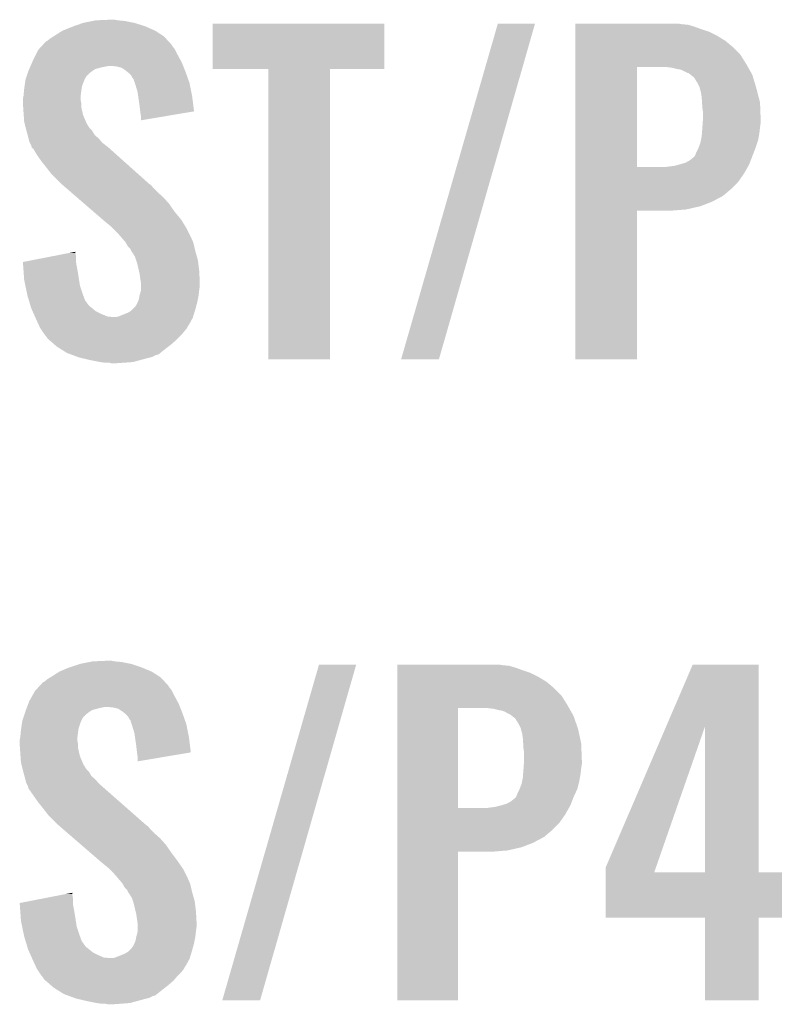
# Model space of a CAD drawing. Extents: x -9 to 122, y -9 to 65.
# Tile 202 of 256: x 92.7 to 95.69, y 23.17 to 27.07. Entities that reach past the tile are written whole.
import ezdxf

# ---------------------------------------------------------------- set-up
doc = ezdxf.new("R2010")
doc.units = 0
doc.layers.add('CLICKER_4_FOR_R7FA4M2A_V100_GTO', color=12, linetype='CONTINUOUS')

msp = doc.modelspace()

# ---------------------------------------------------------------- linework, layer by layer
at = {"layer": 'CLICKER_4_FOR_R7FA4M2A_V100_GTO'}
for points in [[(92.86748, 27.0256), (92.90558, 27.04084), (93.233236, 27.0256), (93.198406, 27.04084)], [(92.90558, 27.04084), (92.912776, 27.04338), (93.198406, 27.04084), (93.1926, 27.04338)], [(92.912776, 27.04338), (92.948762, 27.05608), (93.1926, 27.04338), (93.151962, 27.05608)], [(92.948762, 27.05608), (92.986862, 27.0637), (93.151962, 27.05608), (93.113862, 27.0637)], [(92.986862, 27.0637), (92.999562, 27.06624), (93.113862, 27.0637), (93.08592, 27.06624)], [(92.999562, 27.06624), (93.05798, 27.06878), (93.08592, 27.06624), (93.073222, 27.06878)], [(93.46184, 26.873222), (93.46186, 27.053518), (94.142538, 26.873222), (94.14256, 27.053518)], [(93.46186, 27.053518), (93.461862, 27.05354), (94.14256, 27.053518), (93.461862, 27.05354)], [(94.208606, 25.722608), (94.592148, 27.053512), (94.35845, 25.722608), (94.739454, 27.053512)], [(94.592148, 27.053512), (94.592158, 27.05354), (94.739454, 27.053512), (94.592158, 27.05354)], [(94.8995, 27.051), (94.899502, 27.05354), (95.321118, 27.051), (95.305882, 27.05354)], [(94.8995, 27.04846), (94.8995, 27.051), (95.346522, 27.04846), (95.321118, 27.051)], [(94.8995, 27.040842), (94.8995, 27.04846), (95.37192, 27.040842), (95.346522, 27.04846)], [(94.8995, 27.03068), (94.8995, 27.040842), (95.39986, 27.03068), (95.37192, 27.040842)], [(92.819222, 26.99512), (92.831408, 27.002738), (93.275834, 26.99512), (93.268802, 27.002738)], [(92.831408, 27.002738), (92.83954, 27.00782), (93.268802, 27.002738), (93.260898, 27.00782)], [(92.83954, 27.00782), (92.867476, 27.025598), (93.260898, 27.00782), (93.23324, 27.025598)], [(92.867476, 27.025598), (92.86748, 27.0256), (93.23324, 27.025598), (93.233236, 27.0256)], [(94.8995, 27.02052), (94.8995, 27.03068), (95.43034, 27.02052), (95.39986, 27.03068)], [(94.8995, 27.00528), (94.8995, 27.02052), (95.460818, 27.00528), (95.43034, 27.02052)], [(94.8995, 26.98496), (94.8995, 27.00528), (95.49384, 26.98496), (95.460818, 27.00528)], [(92.773304, 26.951938), (92.785028, 26.96464), (93.311982, 26.951938), (93.30182, 26.96464)], [(92.785028, 26.96464), (92.789714, 26.969716), (93.30182, 26.96464), (93.299282, 26.969716)], [(92.789714, 26.969716), (92.801444, 26.982422), (93.299282, 26.969716), (93.287556, 26.982422)], [(92.801444, 26.982422), (92.80652, 26.98496), (93.287556, 26.982422), (93.285212, 26.98496)], [(92.80652, 26.98496), (92.819222, 26.99512), (93.285212, 26.98496), (93.275834, 26.99512)], [(94.899498, 26.931618), (94.8995, 26.959562), (95.55226, 26.931618), (95.524318, 26.959562)], [(94.8995, 26.959562), (94.8995, 26.98496), (95.524318, 26.959562), (95.49384, 26.98496)], [(92.75064, 26.90876), (92.76207, 26.93162), (93.33445, 26.90876), (93.32214, 26.93162)], [(92.76207, 26.93162), (92.770962, 26.9494), (93.32214, 26.93162), (93.313252, 26.9494)], [(92.770962, 26.9494), (92.773304, 26.951938), (93.313252, 26.9494), (93.311982, 26.951938)], [(94.899498, 26.89098), (94.899498, 26.931618), (95.577658, 26.89098), (95.55226, 26.931618)], [(92.738416, 26.88082), (92.739528, 26.88336), (93.024958, 26.88082), (93.0402, 26.88336)], [(92.739528, 26.88336), (92.740638, 26.8859), (93.0402, 26.88336), (93.050358, 26.8859)], [(92.740638, 26.8859), (92.746194, 26.8986), (93.345, 26.8859), (93.33992, 26.8986)], [(92.746194, 26.8986), (92.75064, 26.90876), (93.33992, 26.8986), (93.33445, 26.90876)], [(93.080838, 26.88336), (93.057978, 26.8859), (93.346016, 26.88336), (93.345, 26.8859)], [(93.101158, 26.878282), (93.080838, 26.88336), (93.348048, 26.878282), (93.346016, 26.88336)], [(94.899498, 26.88082), (94.899498, 26.89098), (95.583374, 26.88082), (95.577658, 26.89098)], [(92.723546, 26.840178), (92.726086, 26.847796), (92.95892, 26.840178), (92.964, 26.847796)], [(92.726086, 26.847796), (92.726932, 26.850334), (92.964, 26.847796), (92.969066, 26.850334)], [(92.726932, 26.850334), (92.727778, 26.852872), (92.969066, 26.850334), (92.96908, 26.852872)], [(92.727778, 26.852872), (92.731166, 26.86304), (92.96908, 26.852872), (92.98178, 26.86304)], [(92.731166, 26.86304), (92.73286, 26.868118), (92.98178, 26.86304), (92.989396, 26.868118)], [(92.73286, 26.868118), (92.735082, 26.873198), (92.989396, 26.868118), (92.997016, 26.873198)], [(92.735082, 26.873198), (92.738416, 26.88082), (92.997016, 26.873198), (93.024958, 26.88082)], [(93.1164, 26.86812), (93.101158, 26.878282), (93.352112, 26.86812), (93.348048, 26.878282)], [(93.125926, 26.8605), (93.1164, 26.86812), (93.35516, 26.8605), (93.352112, 26.86812)], [(93.129098, 26.857962), (93.125926, 26.8605), (93.356056, 26.857962), (93.35516, 26.8605)], [(93.139258, 26.8478), (93.129098, 26.857962), (93.359644, 26.8478), (93.356056, 26.857962)], [(93.144338, 26.837644), (93.139258, 26.8478), (93.363228, 26.837644), (93.359644, 26.8478)], [(93.682798, 26.8732), (93.46184, 26.873222), (94.142538, 26.8732), (94.142538, 26.873222)], [(93.6828, 26.873178), (93.682798, 26.8732), (93.92666, 26.873178), (94.142538, 26.8732)], [(93.68282, 25.722602), (93.6828, 26.873178), (93.926638, 25.722602), (93.92666, 26.873178)], [(94.899492, 26.484602), (94.899498, 26.88082), (95.14332, 26.484602), (95.143342, 26.88082)], [(95.28302, 26.87828), (95.262698, 26.88082), (95.584804, 26.87828), (95.583374, 26.88082)], [(95.30334, 26.8732), (95.28302, 26.87828), (95.587662, 26.8732), (95.584804, 26.87828)], [(95.318582, 26.870658), (95.30334, 26.8732), (95.589092, 26.870658), (95.587662, 26.8732)], [(95.343984, 26.85796), (95.318582, 26.870658), (95.596236, 26.85796), (95.589092, 26.870658)], [(95.346526, 26.857956), (95.343984, 26.85796), (95.596238, 26.857956), (95.596236, 26.85796)], [(95.35632, 26.850338), (95.346526, 26.857956), (95.600522, 26.850338), (95.596238, 26.857956)], [(95.36938, 26.840176), (95.35632, 26.850338), (95.603572, 26.840176), (95.600522, 26.850338)], [(92.716168, 26.802078), (92.718346, 26.817322), (92.94368, 26.802078), (92.94876, 26.817322)], [(92.718346, 26.817322), (92.72016, 26.83002), (92.94876, 26.817322), (92.95384, 26.83002)], [(92.72016, 26.83002), (92.720162, 26.830022), (92.95384, 26.83002), (92.95384, 26.830022)], [(92.720162, 26.830022), (92.723546, 26.840178), (92.95384, 26.830022), (92.95892, 26.840178)], [(93.149414, 26.832566), (93.144338, 26.837644), (93.36502, 26.832566), (93.363228, 26.837644)], [(93.14942, 26.830024), (93.149414, 26.832566), (93.365916, 26.830024), (93.36502, 26.832566)], [(93.153656, 26.817318), (93.14942, 26.830024), (93.3704, 26.817318), (93.365916, 26.830024)], [(93.15704, 26.80716), (93.153656, 26.817318), (93.372432, 26.80716), (93.3704, 26.817318)], [(93.16466, 26.781762), (93.15704, 26.80716), (93.377512, 26.781762), (93.372432, 26.80716)], [(95.382078, 26.81986), (95.36938, 26.840176), (95.609666, 26.81986), (95.603572, 26.840176)], [(95.392238, 26.79954), (95.382078, 26.81986), (95.61576, 26.79954), (95.609666, 26.81986)], [(92.71, 26.753822), (92.71203, 26.763978), (92.9386, 26.753822), (92.9386, 26.763978)], [(92.71203, 26.763978), (92.71254, 26.76652), (92.9386, 26.763978), (92.938916, 26.76652)], [(92.71254, 26.76652), (92.714156, 26.7843), (92.938916, 26.76652), (92.94114, 26.7843)], [(92.714156, 26.7843), (92.71508, 26.79446), (92.94114, 26.7843), (92.94259, 26.79446)], [(92.71508, 26.79446), (92.716168, 26.802078), (92.94259, 26.79446), (92.94368, 26.802078)], [(93.166838, 26.76652), (93.16466, 26.781762), (93.38056, 26.76652), (93.377512, 26.781762)], [(93.17228, 26.72842), (93.166838, 26.76652), (93.38531, 26.72842), (93.38056, 26.76652)], [(95.39224, 26.799536), (95.392238, 26.79954), (95.615762, 26.799536), (95.61576, 26.79954)], [(95.39224, 26.796996), (95.39224, 26.799536), (95.616424, 26.796996), (95.615762, 26.799536)], [(95.39732, 26.779218), (95.39224, 26.796996), (95.621062, 26.779218), (95.616424, 26.796996)], [(95.39986, 26.76144), (95.39732, 26.779218), (95.6257, 26.76144), (95.621062, 26.779218)], [(92.71, 26.751278), (92.71, 26.753822), (92.9386, 26.751278), (92.9386, 26.753822)], [(92.71, 26.738578), (92.71, 26.751278), (92.94114, 26.738578), (92.9386, 26.751278)], [(92.711018, 26.723338), (92.71, 26.738578), (92.94114, 26.723338), (92.94114, 26.738578)], [(93.17482, 26.70556), (93.17228, 26.72842), (93.38816, 26.70556), (93.38531, 26.72842)], [(95.401132, 26.741118), (95.39986, 26.76144), (95.631, 26.741118), (95.6257, 26.76144)], [(95.4024, 26.7208), (95.401132, 26.741118), (95.631782, 26.7208), (95.631, 26.741118)], [(92.71254, 26.70048), (92.711018, 26.723338), (92.946418, 26.70048), (92.94114, 26.723338)], [(92.713266, 26.690318), (92.71254, 26.70048), (92.948762, 26.690318), (92.946418, 26.70048)], [(92.71508, 26.664922), (92.713266, 26.690318), (92.959648, 26.664922), (92.948762, 26.690318)], [(93.174822, 26.705556), (93.17482, 26.70556), (93.38816, 26.705556), (93.38816, 26.70556)], [(93.17736, 26.68778), (93.174822, 26.705556), (93.282694, 26.68778), (93.38816, 26.705556)], [(93.17736, 26.670026), (93.17736, 26.68778), (93.17736, 26.670026), (93.282694, 26.68778)], [(95.40494, 26.703018), (95.4024, 26.7208), (95.632466, 26.703018), (95.631782, 26.7208)], [(95.40494, 26.67508), (95.40494, 26.703018), (95.63354, 26.67508), (95.632466, 26.703018)], [(92.717622, 26.65476), (92.71508, 26.664922), (92.964002, 26.65476), (92.959648, 26.664922)], [(92.718258, 26.652216), (92.717622, 26.65476), (92.966542, 26.652216), (92.964002, 26.65476)], [(92.719526, 26.647138), (92.718258, 26.652216), (92.969082, 26.647138), (92.966542, 26.652216)], [(92.721432, 26.639518), (92.719526, 26.647138), (92.974162, 26.639518), (92.969082, 26.647138)], [(95.40258, 26.64206), (95.40385, 26.65984), (95.631, 26.64206), (95.63354, 26.65984)], [(95.40385, 26.65984), (95.40494, 26.67508), (95.63354, 26.65984), (95.63354, 26.67508)], [(92.7227, 26.63444), (92.721432, 26.639518), (92.97924, 26.63444), (92.974162, 26.639518)], [(92.724086, 26.629358), (92.7227, 26.63444), (92.984322, 26.629358), (92.97924, 26.63444)], [(92.728936, 26.61158), (92.724086, 26.629358), (92.994484, 26.61158), (92.984322, 26.629358)], [(92.73032, 26.6065), (92.728936, 26.61158), (93.00058, 26.6065), (92.994484, 26.61158)], [(95.39986, 26.606498), (95.400836, 26.6192), (95.626148, 26.606498), (95.62846, 26.6192)], [(95.400836, 26.6192), (95.4024, 26.63952), (95.62846, 26.6192), (95.630716, 26.63952)], [(95.4024, 26.63952), (95.40258, 26.64206), (95.630716, 26.63952), (95.631, 26.64206)], [(92.732226, 26.59888), (92.73032, 26.6065), (93.009722, 26.59888), (93.00058, 26.6065)], [(92.735398, 26.586182), (92.732226, 26.59888), (93.020606, 26.586182), (93.009722, 26.59888)], [(92.737942, 26.581098), (92.735398, 26.586182), (93.024962, 26.581098), (93.020606, 26.586182)], [(92.74302, 26.570942), (92.737942, 26.581098), (93.038022, 26.570942), (93.024962, 26.581098)], [(92.744928, 26.56332), (92.74302, 26.570942), (93.04782, 26.56332), (93.038022, 26.570942)], [(95.38716, 26.56078), (95.394778, 26.581098), (95.61322, 26.56078), (95.61999, 26.581098)], [(95.394778, 26.581098), (95.39681, 26.591258), (95.61999, 26.581098), (95.623378, 26.591258)], [(95.39681, 26.591258), (95.39986, 26.606498), (95.623378, 26.591258), (95.626148, 26.606498)], [(92.74556, 26.56079), (92.744928, 26.56332), (93.050656, 26.56079), (93.04782, 26.56332)], [(92.750634, 26.558242), (92.74556, 26.56079), (93.053512, 26.558242), (93.050656, 26.56079)], [(92.76588, 26.532838), (92.750634, 26.558242), (93.081982, 26.532838), (93.053512, 26.558242)], [(92.78366, 26.50744), (92.76588, 26.532838), (93.110446, 26.50744), (93.081982, 26.532838)], [(95.371918, 26.52776), (95.37446, 26.53284), (95.60052, 26.52776), (95.602474, 26.53284)], [(95.37446, 26.53284), (95.37954, 26.54554), (95.602474, 26.53284), (95.607358, 26.54554)], [(95.37954, 26.54554), (95.38716, 26.56078), (95.607358, 26.54554), (95.61322, 26.56078)], [(92.80398, 26.48204), (92.78366, 26.50744), (93.138912, 26.48204), (93.110446, 26.50744)], [(95.290638, 26.48966), (95.31095, 26.494738), (95.584918, 26.48966), (95.58782, 26.494738)], [(95.31095, 26.494738), (95.31096, 26.49474), (95.58782, 26.494738), (95.58782, 26.49474)], [(95.31096, 26.49474), (95.336358, 26.502358), (95.58782, 26.49474), (95.59075, 26.502358)], [(95.336358, 26.502358), (95.354138, 26.512518), (95.59075, 26.502358), (95.594658, 26.512518)], [(95.354138, 26.512518), (95.36938, 26.52522), (95.594658, 26.512518), (95.599542, 26.52522)], [(95.36938, 26.52522), (95.371918, 26.52776), (95.599542, 26.52522), (95.60052, 26.52776)], [(92.82176, 26.459182), (92.80398, 26.48204), (93.164528, 26.459182), (93.138912, 26.48204)], [(92.86494, 26.415998), (92.82176, 26.459182), (93.212924, 26.415998), (93.164528, 26.459182)], [(94.89949, 26.426158), (94.899492, 26.45918), (95.544638, 26.426158), (95.567502, 26.45918)], [(94.899492, 26.48458), (94.899492, 26.484602), (95.252538, 26.48458), (95.14332, 26.484602)], [(94.899492, 26.45918), (94.899492, 26.48458), (95.567502, 26.45918), (95.582014, 26.48458)], [(95.252538, 26.48458), (95.27032, 26.48712), (95.582014, 26.48458), (95.583466, 26.48712)], [(95.27032, 26.48712), (95.290638, 26.48966), (95.583466, 26.48712), (95.584918, 26.48966)], [(92.867884, 26.413456), (92.86494, 26.415998), (93.218002, 26.413456), (93.212924, 26.415998)], [(92.882586, 26.40076), (92.867884, 26.413456), (93.22816, 26.40076), (93.218002, 26.413456)], [(94.89949, 26.39822), (94.89949, 26.426158), (95.5167, 26.39822), (95.544638, 26.426158)], [(92.900232, 26.38552), (92.882586, 26.40076), (93.2434, 26.38552), (93.22816, 26.40076)], [(92.92376, 26.3652), (92.900232, 26.38552), (93.26626, 26.3652), (93.2434, 26.38552)], [(94.89949, 26.370278), (94.89949, 26.39822), (95.483678, 26.370278), (95.5167, 26.39822)], [(92.953172, 26.3398), (92.92376, 26.3652), (93.28912, 26.3398), (93.26626, 26.3652)], [(92.991406, 26.30678), (92.953172, 26.3398), (93.31198, 26.30678), (93.28912, 26.3398)], [(94.89949, 26.34742), (94.89949, 26.370278), (95.4405, 26.34742), (95.483678, 26.370278)], [(94.89949, 26.32964), (94.89949, 26.34742), (95.394778, 26.32964), (95.4405, 26.34742)], [(93.026702, 26.276298), (92.991406, 26.30678), (93.337382, 26.276298), (93.31198, 26.30678)], [(94.89948, 25.722602), (94.899488, 26.311838), (95.143298, 25.722602), (95.14332, 26.311838)], [(94.899488, 26.31694), (94.89949, 26.32964), (95.338898, 26.31694), (95.394778, 26.32964)], [(94.899488, 26.31186), (94.899488, 26.31694), (95.275402, 26.31186), (95.338898, 26.31694)], [(94.899488, 26.311838), (94.899488, 26.31186), (95.14332, 26.311838), (95.275402, 26.31186)], [(93.03258, 26.27122), (93.026702, 26.276298), (93.340508, 26.27122), (93.337382, 26.276298)], [(93.06052, 26.24836), (93.03258, 26.27122), (93.354574, 26.24836), (93.340508, 26.27122)], [(93.065602, 26.24328), (93.06052, 26.24836), (93.3577, 26.24328), (93.354574, 26.24836)], [(93.083382, 26.2255), (93.065602, 26.24328), (93.36659, 26.2255), (93.3577, 26.24328)], [(93.098938, 26.20772), (93.083382, 26.2255), (93.37548, 26.20772), (93.36659, 26.2255)], [(93.10116, 26.20518), (93.098938, 26.20772), (93.37661, 26.20518), (93.37548, 26.20772)], [(93.1164, 26.1874), (93.10116, 26.20518), (93.384512, 26.1874), (93.37661, 26.20518)], [(93.117854, 26.184858), (93.1164, 26.1874), (93.38564, 26.184858), (93.384512, 26.1874)], [(93.126558, 26.169622), (93.117854, 26.184858), (93.389158, 26.169622), (93.38564, 26.184858)], [(92.814196, 26.128978), (92.89235, 26.144218), (92.92082, 26.128978), (92.91828, 26.144218)], [(92.89235, 26.144218), (92.91828, 26.149274), (92.91828, 26.144218), (92.91828, 26.149274)], [(93.136716, 26.159462), (93.126558, 26.169622), (93.391502, 26.159462), (93.389158, 26.169622)], [(93.13926, 26.151844), (93.136716, 26.159462), (93.39326, 26.151844), (93.391502, 26.159462)], [(93.139264, 26.15184), (93.13926, 26.151844), (93.39326, 26.15184), (93.39326, 26.151844)], [(93.141798, 26.149302), (93.139264, 26.15184), (93.393986, 26.149302), (93.39326, 26.15184)], [(93.154498, 26.128982), (93.141798, 26.149302), (93.399792, 26.128982), (93.393986, 26.149302)], [(92.71002, 26.108664), (92.814196, 26.128978), (92.92082, 26.108664), (92.92082, 26.128978)], [(92.710202, 26.106118), (92.71002, 26.108664), (92.92082, 26.106118), (92.92082, 26.108664)], [(92.71219, 26.07818), (92.710202, 26.106118), (92.9259, 26.07818), (92.92082, 26.106118)], [(93.158734, 26.116278), (93.154498, 26.128982), (93.40342, 26.116278), (93.399792, 26.128982)], [(93.16212, 26.106118), (93.158734, 26.116278), (93.404692, 26.106118), (93.40342, 26.116278)], [(93.169292, 26.07564), (93.16212, 26.106118), (93.4085, 26.07564), (93.404692, 26.106118)], [(92.714358, 26.0477), (92.71219, 26.07818), (92.93098, 26.0477), (92.9259, 26.07818)], [(93.17228, 26.062938), (93.169292, 26.07564), (93.409206, 26.062938), (93.4085, 26.07564)], [(93.176998, 26.029922), (93.17228, 26.062938), (93.41104, 26.029922), (93.409206, 26.062938)], [(92.71508, 26.03754), (92.714358, 26.0477), (92.932544, 26.03754), (92.93098, 26.0477)], [(92.719844, 26.014678), (92.71508, 26.03754), (92.936062, 26.014678), (92.932544, 26.03754)], [(93.17736, 26.02738), (93.176998, 26.029922), (93.41104, 26.02738), (93.41104, 26.029922)], [(93.17736, 26.01468), (93.17736, 26.02738), (93.41104, 26.01468), (93.41104, 26.02738)], [(92.726194, 25.9842), (92.719844, 26.014678), (92.94622, 25.9842), (92.936062, 26.014678)], [(92.72778, 25.976578), (92.726194, 25.9842), (92.948994, 25.976578), (92.94622, 25.9842)], [(93.17228, 25.976582), (93.17736, 25.994362), (93.406242, 25.976582), (93.408216, 25.994362)], [(93.17736, 25.9969), (93.17736, 26.01468), (93.4085, 25.9969), (93.41104, 26.01468)], [(93.17736, 25.994362), (93.17736, 25.9969), (93.408216, 25.994362), (93.4085, 25.9969)], [(92.733876, 25.95626), (92.72778, 25.976578), (92.956384, 25.95626), (92.948994, 25.976578)], [(92.734638, 25.95372), (92.733876, 25.95626), (92.95892, 25.95372), (92.956384, 25.95626)], [(92.736924, 25.9461), (92.734638, 25.95372), (92.964, 25.9461), (92.95892, 25.95372)], [(92.739972, 25.935938), (92.736924, 25.9461), (92.971622, 25.935938), (92.964, 25.9461)], [(93.15958, 25.938482), (93.16466, 25.94864), (93.398108, 25.938482), (93.40088, 25.94864)], [(93.16466, 25.94864), (93.16974, 25.961342), (93.40088, 25.94864), (93.40342, 25.961342)], [(93.16974, 25.961342), (93.171856, 25.974042), (93.40342, 25.961342), (93.40596, 25.974042)], [(93.171856, 25.974042), (93.17228, 25.976582), (93.40596, 25.974042), (93.406242, 25.976582)], [(92.743018, 25.92578), (92.739972, 25.935938), (92.98432, 25.92578), (92.971622, 25.935938)], [(92.748664, 25.913078), (92.743018, 25.92578), (92.999564, 25.913078), (92.98432, 25.92578)], [(92.75318, 25.90292), (92.748664, 25.913078), (93.01988, 25.90292), (92.999564, 25.913078)], [(93.088462, 25.892762), (93.126562, 25.908), (93.384664, 25.892762), (93.389352, 25.908)], [(93.126562, 25.908), (93.139262, 25.915622), (93.389352, 25.908), (93.391696, 25.915622)], [(93.139262, 25.915622), (93.14434, 25.9207), (93.391696, 25.915622), (93.39326, 25.9207)], [(93.14434, 25.9207), (93.1545, 25.93086), (93.39326, 25.9207), (93.39603, 25.93086)], [(93.1545, 25.93086), (93.15958, 25.938482), (93.39603, 25.93086), (93.398108, 25.938482)], [(92.757696, 25.89276), (92.75318, 25.90292), (93.045282, 25.89276), (93.01988, 25.90292)], [(92.758824, 25.89022), (92.757696, 25.89276), (93.070678, 25.89022), (93.045282, 25.89276)], [(92.759954, 25.887678), (92.758824, 25.89022), (93.3831, 25.887678), (93.383882, 25.89022)], [(92.76334, 25.88006), (92.759954, 25.887678), (93.378942, 25.88006), (93.3831, 25.887678)], [(92.77272, 25.85974), (92.76334, 25.88006), (93.367858, 25.85974), (93.378942, 25.88006)], [(93.078302, 25.89022), (93.088462, 25.892762), (93.383882, 25.89022), (93.384664, 25.892762)], [(92.773894, 25.857196), (92.77272, 25.85974), (93.365318, 25.857196), (93.367858, 25.85974)], [(92.77858, 25.84704), (92.773894, 25.857196), (93.36024, 25.84704), (93.365318, 25.857196)], [(92.787048, 25.83434), (92.77858, 25.84704), (93.35008, 25.83434), (93.36024, 25.84704)], [(92.79382, 25.82418), (92.787048, 25.83434), (93.341612, 25.82418), (93.35008, 25.83434)], [(92.797884, 25.819102), (92.79382, 25.82418), (93.337382, 25.819102), (93.341612, 25.82418)], [(92.80398, 25.81148), (92.797884, 25.819102), (93.32976, 25.81148), (93.337382, 25.819102)], [(92.806518, 25.806404), (92.80398, 25.81148), (93.324684, 25.806404), (93.32976, 25.81148)], [(92.812384, 25.80132), (92.806518, 25.806404), (93.3196, 25.80132), (93.324684, 25.806404)], [(92.832898, 25.78354), (92.812384, 25.80132), (93.299282, 25.78354), (93.3196, 25.80132)], [(92.844618, 25.77338), (92.832898, 25.78354), (93.286218, 25.77338), (93.299282, 25.78354)], [(92.856812, 25.76576), (92.844618, 25.77338), (93.27642, 25.76576), (93.286218, 25.77338)], [(92.885258, 25.747982), (92.856812, 25.76576), (93.254196, 25.747982), (93.27642, 25.76576)], [(92.89216, 25.74544), (92.885258, 25.747982), (93.25102, 25.74544), (93.254196, 25.747982)], [(92.89906, 25.742898), (92.89216, 25.74544), (93.248474, 25.742898), (93.25102, 25.74544)], [(92.905948, 25.74036), (92.89906, 25.742898), (93.238318, 25.74036), (93.248474, 25.742898)], [(92.926638, 25.732738), (92.905948, 25.74036), (93.223078, 25.732738), (93.238318, 25.74036)], [(92.93352, 25.730202), (92.926638, 25.732738), (93.21293, 25.730202), (93.223078, 25.732738)], [(92.944322, 25.72766), (92.93352, 25.730202), (93.20276, 25.72766), (93.21293, 25.730202)], [(92.9767, 25.72004), (92.944322, 25.72766), (93.174818, 25.72004), (93.20276, 25.72766)], [(93.014802, 25.71242), (92.9767, 25.72004), (93.146878, 25.71242), (93.174818, 25.72004)], [(93.03258, 25.70988), (93.014802, 25.71242), (93.11386, 25.70988), (93.146878, 25.71242)], [(93.926638, 25.72258), (93.68282, 25.722602), (93.926638, 25.72258), (93.926638, 25.722602)], [(94.358442, 25.72258), (94.208606, 25.722608), (94.358442, 25.72258), (94.35845, 25.722608)], [(95.143298, 25.72258), (94.89948, 25.722602), (95.143298, 25.72258), (95.143298, 25.722602)], [(93.060518, 25.70734), (93.050358, 25.70988), (93.078302, 25.70734), (93.11386, 25.70988)], [(92.89034, 24.50084), (92.89796, 24.50338), (93.183528, 24.50084), (93.17736, 24.50338)], [(92.89796, 24.50338), (92.936054, 24.516078), (93.17736, 24.50338), (93.13926, 24.516078)], [(92.936054, 24.516078), (92.936062, 24.51608), (93.13926, 24.516078), (93.139252, 24.51608)], [(92.936062, 24.51608), (92.974162, 24.5237), (93.139252, 24.51608), (93.101162, 24.5237)], [(92.974162, 24.5237), (92.986862, 24.52624), (93.101162, 24.5237), (93.07322, 24.52624)], [(92.986862, 24.52624), (93.04528, 24.52878), (93.07322, 24.52624), (93.060522, 24.52878)], [(93.499946, 23.182608), (93.883488, 24.513512), (93.64979, 23.182608), (94.030794, 24.513512)], [(93.883488, 24.513512), (93.883498, 24.51354), (94.030794, 24.513512), (93.883498, 24.51354)], [(94.19338, 24.511), (94.193382, 24.51354), (94.612458, 24.511), (94.597222, 24.51354)], [(94.19338, 24.50846), (94.19338, 24.511), (94.637862, 24.50846), (94.612458, 24.511)], [(94.19338, 24.500842), (94.19338, 24.50846), (94.66326, 24.500842), (94.637862, 24.50846)], [(95.258554, 24.267036), (95.364306, 24.513518), (95.625928, 24.267036), (95.62592, 24.513518)], [(95.364306, 24.513518), (95.364316, 24.51354), (95.62592, 24.513518), (95.364316, 24.51354)], [(92.806522, 24.45512), (92.818708, 24.462738), (93.263134, 24.45512), (93.256102, 24.462738)], [(92.818708, 24.462738), (92.82684, 24.46782), (93.256102, 24.462738), (93.248198, 24.46782)], [(92.82684, 24.46782), (92.854776, 24.485598), (93.248198, 24.46782), (93.22054, 24.485598)], [(92.854776, 24.485598), (92.85478, 24.4856), (93.22054, 24.485598), (93.220536, 24.4856)], [(92.85478, 24.4856), (92.89034, 24.50084), (93.220536, 24.4856), (93.183528, 24.50084)], [(94.19338, 24.49068), (94.19338, 24.500842), (94.6912, 24.49068), (94.66326, 24.500842)], [(94.19338, 24.48052), (94.19338, 24.49068), (94.72168, 24.48052), (94.6912, 24.49068)], [(94.19338, 24.46528), (94.19338, 24.48052), (94.752158, 24.46528), (94.72168, 24.48052)], [(94.19338, 24.44496), (94.19338, 24.46528), (94.78518, 24.44496), (94.752158, 24.46528)], [(92.760604, 24.411938), (92.772328, 24.42464), (93.299282, 24.411938), (93.28912, 24.42464)], [(92.772328, 24.42464), (92.777014, 24.429716), (93.28912, 24.42464), (93.286582, 24.429716)], [(92.777014, 24.429716), (92.788744, 24.442422), (93.286582, 24.429716), (93.274856, 24.442422)], [(92.788744, 24.442422), (92.79382, 24.44496), (93.274856, 24.442422), (93.272512, 24.44496)], [(92.79382, 24.44496), (92.806522, 24.45512), (93.272512, 24.44496), (93.263134, 24.45512)], [(94.19338, 24.419562), (94.19338, 24.44496), (94.815658, 24.419562), (94.78518, 24.44496)], [(92.7354, 24.368762), (92.748258, 24.39162), (93.32175, 24.368762), (93.30944, 24.39162)], [(92.748258, 24.39162), (92.758262, 24.4094), (93.30944, 24.39162), (93.300552, 24.4094)], [(92.758262, 24.4094), (92.760604, 24.411938), (93.300552, 24.4094), (93.299282, 24.411938)], [(94.193378, 24.391618), (94.19338, 24.419562), (94.8436, 24.391618), (94.815658, 24.419562)], [(94.193378, 24.35098), (94.193378, 24.391618), (94.868998, 24.35098), (94.8436, 24.391618)], [(92.725874, 24.34336), (92.726826, 24.3459), (93.02496, 24.34336), (93.035118, 24.3459)], [(92.726826, 24.3459), (92.731588, 24.3586), (93.3323, 24.3459), (93.32722, 24.3586)], [(92.731588, 24.3586), (92.7354, 24.368762), (93.32722, 24.3586), (93.32175, 24.368762)], [(93.068138, 24.34336), (93.045278, 24.3459), (93.333316, 24.34336), (93.3323, 24.3459)], [(94.193378, 24.34082), (94.193378, 24.35098), (94.874714, 24.34082), (94.868998, 24.35098)], [(92.710846, 24.300178), (92.713386, 24.307796), (92.94622, 24.300178), (92.9513, 24.307796)], [(92.713386, 24.307796), (92.71423, 24.310334), (92.9513, 24.307796), (92.956366, 24.310334)], [(92.71423, 24.310334), (92.715076, 24.312872), (92.956366, 24.310334), (92.95638, 24.312872)], [(92.715076, 24.312872), (92.718466, 24.32304), (92.95638, 24.312872), (92.96908, 24.32304)], [(92.718466, 24.32304), (92.72016, 24.32812), (92.96908, 24.32304), (92.976698, 24.32812)], [(92.72016, 24.32812), (92.722064, 24.333198), (92.976698, 24.32812), (92.984316, 24.333198)], [(92.722064, 24.333198), (92.724922, 24.34082), (92.984316, 24.333198), (93.01226, 24.34082)], [(92.724922, 24.34082), (92.725874, 24.34336), (93.01226, 24.34082), (93.02496, 24.34336)], [(93.088458, 24.338282), (93.068138, 24.34336), (93.335348, 24.338282), (93.333316, 24.34336)], [(93.1037, 24.32812), (93.088458, 24.338282), (93.339412, 24.32812), (93.335348, 24.338282)], [(93.113226, 24.3205), (93.1037, 24.32812), (93.34246, 24.3205), (93.339412, 24.32812)], [(93.116398, 24.317962), (93.113226, 24.3205), (93.343356, 24.317962), (93.34246, 24.3205)], [(93.126558, 24.3078), (93.116398, 24.317962), (93.346944, 24.3078), (93.343356, 24.317962)], [(93.131638, 24.297644), (93.126558, 24.3078), (93.350528, 24.297644), (93.346944, 24.3078)], [(94.193372, 23.944602), (94.193378, 24.34082), (94.43466, 23.944602), (94.434682, 24.34082)], [(94.57436, 24.33828), (94.554038, 24.34082), (94.876144, 24.33828), (94.874714, 24.34082)], [(94.59468, 24.3332), (94.57436, 24.33828), (94.879, 24.3332), (94.876144, 24.33828)], [(94.609922, 24.330658), (94.59468, 24.3332), (94.88043, 24.330658), (94.879, 24.3332)], [(94.622622, 24.325578), (94.609922, 24.330658), (94.883288, 24.325578), (94.88043, 24.330658)], [(94.630242, 24.3205), (94.622622, 24.325578), (94.886144, 24.3205), (94.883288, 24.325578)], [(94.635324, 24.31796), (94.630242, 24.3205), (94.887574, 24.31796), (94.886144, 24.3205)], [(94.637866, 24.317956), (94.635324, 24.31796), (94.887576, 24.317956), (94.887574, 24.31796)], [(94.64766, 24.310338), (94.637866, 24.317956), (94.89186, 24.310338), (94.887576, 24.317956)], [(94.66072, 24.300176), (94.64766, 24.310338), (94.895418, 24.300176), (94.89186, 24.310338)], [(92.703468, 24.262078), (92.705646, 24.277322), (92.93098, 24.262078), (92.93606, 24.277322)], [(92.705646, 24.277322), (92.70746, 24.29002), (92.93606, 24.277322), (92.94114, 24.29002)], [(92.70746, 24.29002), (92.707462, 24.290022), (92.94114, 24.29002), (92.94114, 24.290022)], [(92.707462, 24.290022), (92.710846, 24.300178), (92.94114, 24.290022), (92.94622, 24.300178)], [(93.136714, 24.292566), (93.131638, 24.297644), (93.35232, 24.292566), (93.350528, 24.297644)], [(93.13672, 24.290024), (93.136714, 24.292566), (93.353216, 24.290024), (93.35232, 24.292566)], [(93.140956, 24.277318), (93.13672, 24.290024), (93.3577, 24.277318), (93.353216, 24.290024)], [(93.14434, 24.26716), (93.140956, 24.277318), (93.359732, 24.26716), (93.3577, 24.277318)], [(93.15196, 24.241762), (93.14434, 24.26716), (93.364812, 24.241762), (93.359732, 24.26716)], [(94.673418, 24.27986), (94.66072, 24.300176), (94.902528, 24.27986), (94.895418, 24.300176)], [(94.68358, 24.259538), (94.673418, 24.27986), (94.90964, 24.259538), (94.902528, 24.27986)], [(95.018862, 23.708364), (95.258554, 24.267036), (95.218088, 23.708364), (95.412522, 24.267036)], [(95.412538, 23.69058), (95.412522, 24.267036), (95.625942, 23.69058), (95.625928, 24.267036)], [(92.69984, 24.22652), (92.701456, 24.2443), (92.926216, 24.22652), (92.92844, 24.2443)], [(92.701456, 24.2443), (92.70238, 24.25446), (92.92844, 24.2443), (92.92989, 24.25446)], [(92.70238, 24.25446), (92.703468, 24.262078), (92.92989, 24.25446), (92.93098, 24.262078)], [(93.154138, 24.22652), (93.15196, 24.241762), (93.36786, 24.22652), (93.364812, 24.241762)], [(94.68358, 24.259536), (94.68358, 24.259538), (94.909642, 24.259536), (94.90964, 24.259538)], [(94.68358, 24.256996), (94.68358, 24.259536), (94.910194, 24.256996), (94.909642, 24.259536)], [(94.68866, 24.239218), (94.68358, 24.256996), (94.914058, 24.239218), (94.910194, 24.256996)], [(94.6912, 24.22144), (94.68866, 24.239218), (94.917924, 24.22144), (94.914058, 24.239218)], [(92.6973, 24.213822), (92.69933, 24.223978), (92.9259, 24.213822), (92.9259, 24.223978)], [(92.6973, 24.211278), (92.6973, 24.213822), (92.9259, 24.211278), (92.9259, 24.213822)], [(92.6973, 24.198578), (92.6973, 24.211278), (92.92844, 24.198578), (92.9259, 24.211278)], [(92.698318, 24.183338), (92.6973, 24.198578), (92.92844, 24.183338), (92.92844, 24.198578)], [(92.69933, 24.223978), (92.69984, 24.22652), (92.9259, 24.223978), (92.926216, 24.22652)], [(93.15958, 24.18842), (93.154138, 24.22652), (93.37261, 24.18842), (93.36786, 24.22652)], [(94.692472, 24.201118), (94.6912, 24.22144), (94.92234, 24.201118), (94.917924, 24.22144)], [(94.69374, 24.1808), (94.692472, 24.201118), (94.923122, 24.1808), (94.92234, 24.201118)], [(92.69984, 24.16048), (92.698318, 24.183338), (92.933718, 24.16048), (92.92844, 24.183338)], [(92.700566, 24.150318), (92.69984, 24.16048), (92.936062, 24.150318), (92.933718, 24.16048)], [(92.70238, 24.124922), (92.700566, 24.150318), (92.946948, 24.124922), (92.936062, 24.150318)], [(93.16212, 24.16556), (93.15958, 24.18842), (93.37546, 24.16556), (93.37261, 24.18842)], [(93.162122, 24.165556), (93.16212, 24.16556), (93.37546, 24.165556), (93.37546, 24.16556)], [(93.16466, 24.14778), (93.162122, 24.165556), (93.269994, 24.14778), (93.37546, 24.165556)], [(94.69628, 24.163018), (94.69374, 24.1808), (94.923806, 24.163018), (94.923122, 24.1808)], [(94.69628, 24.13508), (94.69628, 24.163018), (94.92488, 24.13508), (94.923806, 24.163018)], [(92.704922, 24.11476), (92.70238, 24.124922), (92.951302, 24.11476), (92.946948, 24.124922)], [(92.705558, 24.112216), (92.704922, 24.11476), (92.953842, 24.112216), (92.951302, 24.11476)], [(92.706826, 24.107138), (92.705558, 24.112216), (92.956382, 24.107138), (92.953842, 24.112216)], [(93.16466, 24.130026), (93.16466, 24.14778), (93.16466, 24.130026), (93.269994, 24.14778)], [(94.69392, 24.10206), (94.69519, 24.11984), (94.92234, 24.10206), (94.92488, 24.11984)], [(94.69519, 24.11984), (94.69628, 24.13508), (94.92488, 24.11984), (94.92488, 24.13508)], [(92.708732, 24.099518), (92.706826, 24.107138), (92.961462, 24.099518), (92.956382, 24.107138)], [(92.71, 24.09444), (92.708732, 24.099518), (92.96654, 24.09444), (92.961462, 24.099518)], [(92.711386, 24.089358), (92.71, 24.09444), (92.971622, 24.089358), (92.96654, 24.09444)], [(92.716236, 24.07158), (92.711386, 24.089358), (92.981784, 24.07158), (92.971622, 24.089358)], [(94.6912, 24.066498), (94.692176, 24.0792), (94.91749, 24.066498), (94.9198, 24.0792)], [(94.692176, 24.0792), (94.69374, 24.09952), (94.9198, 24.0792), (94.922056, 24.09952)], [(94.69374, 24.09952), (94.69392, 24.10206), (94.922056, 24.09952), (94.92234, 24.10206)], [(92.71762, 24.0665), (92.716236, 24.07158), (92.98788, 24.0665), (92.981784, 24.07158)], [(92.719526, 24.05888), (92.71762, 24.0665), (92.997022, 24.05888), (92.98788, 24.0665)], [(92.722698, 24.046182), (92.719526, 24.05888), (93.007904, 24.046182), (92.997022, 24.05888)], [(92.725242, 24.041098), (92.722698, 24.046182), (93.01226, 24.041098), (93.007904, 24.046182)], [(92.73032, 24.030942), (92.725242, 24.041098), (93.02387, 24.030942), (93.01226, 24.041098)], [(94.6785, 24.02078), (94.686118, 24.041098), (94.9071, 24.02078), (94.912178, 24.041098)], [(94.686118, 24.041098), (94.68815, 24.05126), (94.912178, 24.041098), (94.91472, 24.05126)], [(94.68815, 24.05126), (94.6912, 24.066498), (94.91472, 24.05126), (94.91749, 24.066498)], [(92.732226, 24.02332), (92.73032, 24.030942), (93.03258, 24.02332), (93.02387, 24.030942)], [(92.732858, 24.020786), (92.732226, 24.02332), (93.035464, 24.020786), (93.03258, 24.02332)], [(92.735398, 24.018242), (92.732858, 24.020786), (93.03836, 24.018242), (93.035464, 24.020786)], [(92.77096, 23.96744), (92.735398, 24.018242), (93.09617, 23.96744), (93.03836, 24.018242)], [(94.6658, 23.99284), (94.67088, 24.00554), (94.894204, 23.99284), (94.900066, 24.00554)], [(94.67088, 24.00554), (94.678498, 24.020778), (94.900066, 24.00554), (94.9071, 24.020778)], [(94.678498, 24.020778), (94.6785, 24.02078), (94.9071, 24.020778), (94.9071, 24.02078)], [(92.79128, 23.94204), (92.77096, 23.96744), (93.125072, 23.94204), (93.09617, 23.96744)], [(94.6023, 23.95474), (94.627698, 23.962358), (94.87916, 23.95474), (94.88209, 23.962358)], [(94.627698, 23.962358), (94.645478, 23.972518), (94.88209, 23.962358), (94.885998, 23.972518)], [(94.645478, 23.972518), (94.66072, 23.98522), (94.885998, 23.972518), (94.890882, 23.98522)], [(94.66072, 23.98522), (94.663258, 23.98776), (94.890882, 23.98522), (94.89186, 23.98776)], [(94.663258, 23.98776), (94.6658, 23.99284), (94.89186, 23.98776), (94.894204, 23.99284)], [(92.80906, 23.919182), (92.79128, 23.94204), (93.151084, 23.919182), (93.125072, 23.94204)], [(92.85224, 23.875998), (92.80906, 23.919182), (93.200224, 23.875998), (93.151084, 23.919182)], [(94.19337, 23.886158), (94.193372, 23.91918), (94.835978, 23.886158), (94.858842, 23.91918)], [(94.193372, 23.94458), (94.193372, 23.944602), (94.543878, 23.94458), (94.43466, 23.944602)], [(94.193372, 23.91918), (94.193372, 23.94458), (94.858842, 23.91918), (94.873354, 23.94458)], [(94.543878, 23.94458), (94.56166, 23.94712), (94.873354, 23.94458), (94.874806, 23.94712)], [(94.56166, 23.94712), (94.581978, 23.94966), (94.874806, 23.94712), (94.876258, 23.94966)], [(94.581978, 23.94966), (94.60229, 23.954738), (94.876258, 23.94966), (94.87916, 23.954738)], [(94.60229, 23.954738), (94.6023, 23.95474), (94.87916, 23.954738), (94.87916, 23.95474)], [(94.19337, 23.85822), (94.19337, 23.886158), (94.80804, 23.85822), (94.835978, 23.886158)], [(92.855184, 23.873456), (92.85224, 23.875998), (93.205302, 23.873456), (93.200224, 23.875998)], [(92.869886, 23.86076), (92.855184, 23.873456), (93.21546, 23.86076), (93.205302, 23.873456)], [(92.887532, 23.84552), (92.869886, 23.86076), (93.2307, 23.84552), (93.21546, 23.86076)], [(92.91106, 23.8252), (92.887532, 23.84552), (93.25356, 23.8252), (93.2307, 23.84552)], [(94.19337, 23.830278), (94.19337, 23.85822), (94.775018, 23.830278), (94.80804, 23.85822)], [(92.940472, 23.7998), (92.91106, 23.8252), (93.27642, 23.7998), (93.25356, 23.8252)], [(92.978706, 23.76678), (92.940472, 23.7998), (93.29928, 23.76678), (93.27642, 23.7998)], [(94.19337, 23.80742), (94.19337, 23.830278), (94.73184, 23.80742), (94.775018, 23.830278)], [(94.19337, 23.78964), (94.19337, 23.80742), (94.686118, 23.78964), (94.73184, 23.80742)], [(93.013998, 23.7363), (92.978706, 23.76678), (93.32214, 23.7363), (93.29928, 23.76678)], [(94.19336, 23.182602), (94.193368, 23.771838), (94.434638, 23.182602), (94.43466, 23.771838)], [(94.193368, 23.77694), (94.19337, 23.78964), (94.630238, 23.77694), (94.686118, 23.78964)], [(94.193368, 23.77186), (94.193368, 23.77694), (94.566742, 23.77186), (94.630238, 23.77694)], [(94.193368, 23.771838), (94.193368, 23.77186), (94.43466, 23.771838), (94.566742, 23.77186)], [(93.01988, 23.73122), (93.013998, 23.7363), (93.325658, 23.73122), (93.32214, 23.7363)], [(93.04782, 23.70836), (93.01988, 23.73122), (93.341482, 23.70836), (93.325658, 23.73122)], [(93.052904, 23.703278), (93.04782, 23.70836), (93.345, 23.703278), (93.341482, 23.70836)], [(93.070682, 23.6855), (93.052904, 23.703278), (93.35389, 23.6855), (93.345, 23.703278)], [(93.086238, 23.66772), (93.070682, 23.6855), (93.36278, 23.66772), (93.35389, 23.6855)], [(95.01886, 23.690608), (95.018862, 23.708364), (95.21191, 23.690608), (95.218088, 23.708364)], [(95.01886, 23.69058), (95.01886, 23.690608), (95.412538, 23.69058), (95.21191, 23.690608)], [(95.01886, 23.690558), (95.01886, 23.69058), (95.76308, 23.690558), (95.625942, 23.69058)], [(95.01886, 23.510262), (95.01886, 23.690558), (95.763058, 23.510262), (95.76308, 23.690558)], [(93.08846, 23.66518), (93.086238, 23.66772), (93.36391, 23.66518), (93.36278, 23.66772)], [(93.1037, 23.6474), (93.08846, 23.66518), (93.371812, 23.6474), (93.36391, 23.66518)], [(93.105154, 23.644858), (93.1037, 23.6474), (93.37294, 23.644858), (93.371812, 23.6474)], [(93.113858, 23.629622), (93.105154, 23.644858), (93.376458, 23.629622), (93.37294, 23.644858)], [(92.801496, 23.588978), (92.87965, 23.604218), (92.90812, 23.588978), (92.90558, 23.604218)], [(92.87965, 23.604218), (92.90558, 23.609274), (92.90558, 23.604218), (92.90558, 23.609274)], [(93.124016, 23.619462), (93.113858, 23.629622), (93.378802, 23.619462), (93.376458, 23.629622)], [(93.12656, 23.611844), (93.124016, 23.619462), (93.38056, 23.611844), (93.378802, 23.619462)], [(93.126564, 23.61184), (93.12656, 23.611844), (93.38056, 23.61184), (93.38056, 23.611844)], [(93.129098, 23.609302), (93.126564, 23.61184), (93.381286, 23.609302), (93.38056, 23.61184)], [(93.141798, 23.588982), (93.129098, 23.609302), (93.387092, 23.588982), (93.381286, 23.609302)], [(92.69732, 23.568664), (92.801496, 23.588978), (92.90812, 23.568664), (92.90812, 23.588978)], [(92.697502, 23.566118), (92.69732, 23.568664), (92.90812, 23.566118), (92.90812, 23.568664)], [(92.69949, 23.53818), (92.697502, 23.566118), (92.9132, 23.53818), (92.90812, 23.566118)], [(93.146034, 23.576278), (93.141798, 23.588982), (93.39072, 23.576278), (93.387092, 23.588982)], [(93.14942, 23.566118), (93.146034, 23.576278), (93.391992, 23.566118), (93.39072, 23.576278)], [(93.156592, 23.53564), (93.14942, 23.566118), (93.3958, 23.53564), (93.391992, 23.566118)], [(92.701658, 23.5077), (92.69949, 23.53818), (92.91828, 23.5077), (92.9132, 23.53818)], [(93.15958, 23.522938), (93.156592, 23.53564), (93.396506, 23.522938), (93.3958, 23.53564)], [(92.70238, 23.49754), (92.701658, 23.5077), (92.919844, 23.49754), (92.91828, 23.5077)], [(92.707144, 23.474678), (92.70238, 23.49754), (92.923362, 23.474678), (92.919844, 23.49754)], [(93.164298, 23.489922), (93.15958, 23.522938), (93.39834, 23.489922), (93.396506, 23.522938)], [(93.16466, 23.48738), (93.164298, 23.489922), (93.39834, 23.48738), (93.39834, 23.489922)], [(93.16466, 23.47468), (93.16466, 23.48738), (93.39834, 23.47468), (93.39834, 23.48738)], [(95.412538, 23.51024), (95.01886, 23.510262), (95.763058, 23.51024), (95.763058, 23.510262)], [(95.41254, 23.510218), (95.412538, 23.51024), (95.62592, 23.510218), (95.763058, 23.51024)], [(95.41256, 23.182602), (95.41254, 23.510218), (95.625898, 23.182602), (95.62592, 23.510218)], [(92.713494, 23.4442), (92.707144, 23.474678), (92.93352, 23.4442), (92.923362, 23.474678)], [(93.15958, 23.436582), (93.16466, 23.454362), (93.393542, 23.436582), (93.395516, 23.454362)], [(93.16466, 23.4569), (93.16466, 23.47468), (93.3958, 23.4569), (93.39834, 23.47468)], [(93.16466, 23.454362), (93.16466, 23.4569), (93.395516, 23.454362), (93.3958, 23.4569)], [(92.71508, 23.436578), (92.713494, 23.4442), (92.936294, 23.436578), (92.93352, 23.4442)], [(92.721176, 23.41626), (92.71508, 23.436578), (92.943684, 23.41626), (92.936294, 23.436578)], [(92.721938, 23.41372), (92.721176, 23.41626), (92.94622, 23.41372), (92.943684, 23.41626)], [(92.724224, 23.4061), (92.721938, 23.41372), (92.9513, 23.4061), (92.94622, 23.41372)], [(93.15196, 23.40864), (93.15704, 23.421342), (93.38818, 23.40864), (93.39072, 23.421342)], [(93.15704, 23.421342), (93.159156, 23.434042), (93.39072, 23.421342), (93.39326, 23.434042)], [(93.159156, 23.434042), (93.15958, 23.436582), (93.39326, 23.434042), (93.393542, 23.436582)], [(92.727272, 23.395938), (92.724224, 23.4061), (92.958922, 23.395938), (92.9513, 23.4061)], [(92.730318, 23.38578), (92.727272, 23.395938), (92.97162, 23.38578), (92.958922, 23.395938)], [(92.735964, 23.373078), (92.730318, 23.38578), (92.986864, 23.373078), (92.97162, 23.38578)], [(92.74048, 23.36292), (92.735964, 23.373078), (93.00718, 23.36292), (92.986864, 23.373078)], [(93.113862, 23.368), (93.126562, 23.375622), (93.376652, 23.368), (93.378996, 23.375622)], [(93.126562, 23.375622), (93.13164, 23.3807), (93.378996, 23.375622), (93.38056, 23.3807)], [(93.13164, 23.3807), (93.1418, 23.39086), (93.38056, 23.3807), (93.38333, 23.39086)], [(93.1418, 23.39086), (93.14688, 23.398482), (93.38333, 23.39086), (93.385408, 23.398482)], [(93.14688, 23.398482), (93.15196, 23.40864), (93.385408, 23.398482), (93.38818, 23.40864)], [(92.744996, 23.35276), (92.74048, 23.36292), (93.030044, 23.35276), (93.00718, 23.36292)], [(92.746124, 23.35022), (92.744996, 23.35276), (93.057978, 23.35022), (93.030044, 23.35276)], [(92.747254, 23.347678), (92.746124, 23.35022), (93.3704, 23.347678), (93.371182, 23.35022)], [(92.75064, 23.34006), (92.747254, 23.347678), (93.366242, 23.34006), (93.3704, 23.347678)], [(92.76002, 23.31974), (92.75064, 23.34006), (93.355158, 23.31974), (93.366242, 23.34006)], [(93.065602, 23.35022), (93.075762, 23.352762), (93.371182, 23.35022), (93.371964, 23.352762)], [(93.075762, 23.352762), (93.113862, 23.368), (93.371964, 23.352762), (93.376652, 23.368)], [(92.761194, 23.317196), (92.76002, 23.31974), (93.352618, 23.317196), (93.355158, 23.31974)], [(92.76588, 23.30704), (92.761194, 23.317196), (93.34754, 23.30704), (93.352618, 23.317196)], [(92.774348, 23.29434), (92.76588, 23.30704), (93.33738, 23.29434), (93.34754, 23.30704)], [(92.78112, 23.28418), (92.774348, 23.29434), (93.32722, 23.28418), (93.33738, 23.29434)], [(92.785184, 23.2791), (92.78112, 23.28418), (93.32214, 23.2791), (93.32722, 23.28418)], [(92.79128, 23.27148), (92.785184, 23.2791), (93.315608, 23.27148), (93.32214, 23.2791)], [(92.793818, 23.266404), (92.79128, 23.27148), (93.311258, 23.266404), (93.315608, 23.27148)], [(92.799686, 23.261318), (92.793818, 23.266404), (93.3069, 23.261318), (93.311258, 23.266404)], [(92.820198, 23.24354), (92.799686, 23.261318), (93.286582, 23.24354), (93.3069, 23.261318)], [(92.831918, 23.23338), (92.820198, 23.24354), (93.273518, 23.23338), (93.286582, 23.24354)], [(92.844112, 23.22576), (92.831918, 23.23338), (93.26372, 23.22576), (93.273518, 23.23338)], [(92.872558, 23.207982), (92.844112, 23.22576), (93.241496, 23.207982), (93.26372, 23.22576)], [(92.87946, 23.20544), (92.872558, 23.207982), (93.23832, 23.20544), (93.241496, 23.207982)], [(92.88636, 23.202898), (92.87946, 23.20544), (93.235774, 23.202898), (93.23832, 23.20544)], [(92.893248, 23.20036), (92.88636, 23.202898), (93.225618, 23.20036), (93.235774, 23.202898)], [(92.913938, 23.192738), (92.893248, 23.20036), (93.210378, 23.192738), (93.225618, 23.20036)], [(92.92082, 23.190202), (92.913938, 23.192738), (93.20023, 23.190202), (93.210378, 23.192738)], [(92.931622, 23.18766), (92.92082, 23.190202), (93.19006, 23.18766), (93.20023, 23.190202)], [(92.964, 23.18004), (92.931622, 23.18766), (93.162118, 23.18004), (93.19006, 23.18766)], [(93.002102, 23.17242), (92.964, 23.18004), (93.134178, 23.17242), (93.162118, 23.18004)], [(93.649782, 23.18258), (93.499946, 23.182608), (93.649782, 23.18258), (93.64979, 23.182608)], [(94.434638, 23.18258), (94.19336, 23.182602), (94.434638, 23.18258), (94.434638, 23.182602)], [(95.625898, 23.18258), (95.41256, 23.182602), (95.625898, 23.18258), (95.625898, 23.182602)], [(93.01988, 23.16988), (93.002102, 23.17242), (93.10116, 23.16988), (93.134178, 23.17242)], [(93.047818, 23.16734), (93.035118, 23.16988), (93.065602, 23.16734), (93.10116, 23.16988)]]:
    msp.add_solid(points, dxfattribs=at)

doc.saveas('drawing.dxf')
